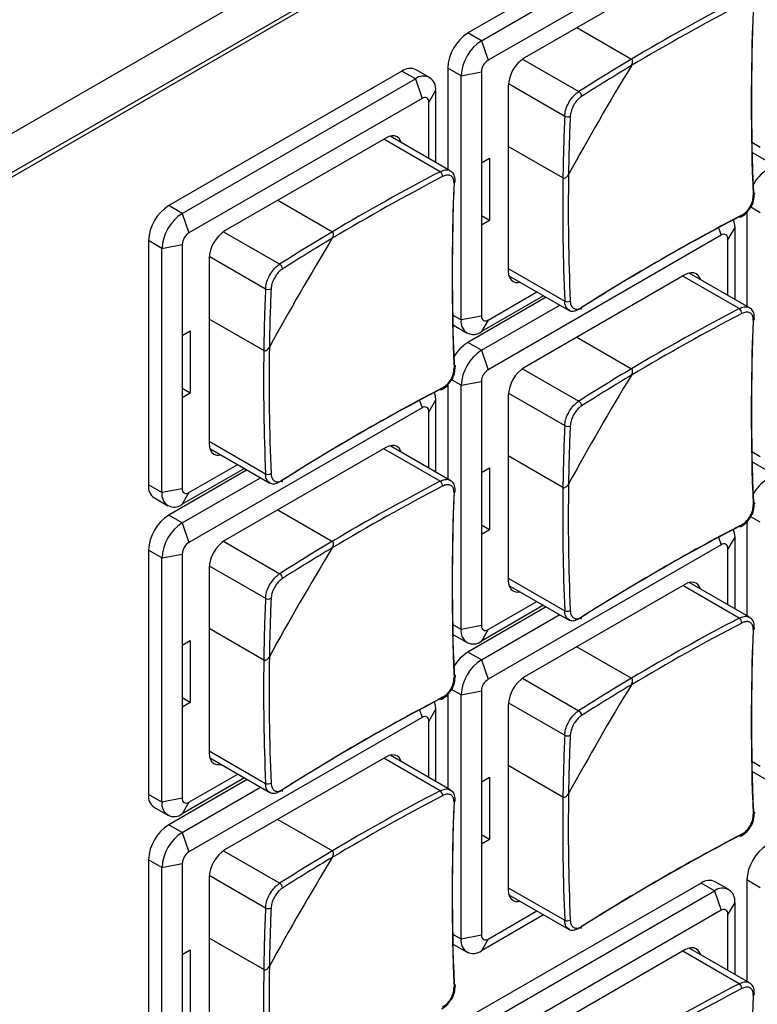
# Model space of a CAD drawing. Header units: millimetres. Extents: x 7146 to 9164, y -1568 to -663.
# Tile 167 of 187: x 8703 to 8742, y -1177 to -1125. Entities that reach past the tile are written whole.
import ezdxf

# ---------------------------------------------------------------- set-up
doc = ezdxf.new("R2010")
doc.units = ezdxf.units.MM
doc.header["$LTSCALE"] = 3

msp = doc.modelspace()

# ---------------------------------------------------------------- linework, layer by layer
at = {"linetype": 'Continuous', "lineweight": 30}
for p, q in [((8817.237, -1067.02), (8631.571, -1174.203)), ((8814.912, -1068.597), (8631.774, -1174.321)), ((8738.581, -1118.92), (8726.348, -1125.981)), ((8727.055, -1126.39), (8739.288, -1119.328)), ((8722.287, -1119.792), (8628.944, -1173.678)), ((8739.642, -1120.348), (8727.409, -1127.41)), ((8737.733, -1122.43), (8729.318, -1127.288)), ((8732.069, -1125.7), (8734.935, -1127.354)), ((8727.055, -1126.39), (8726.348, -1125.981)), ((8727.055, -1126.39), (8727.409, -1127.41)), ((8729.218, -1127.353), (8732.17, -1129.057)), ((8722.883, -1127.982), (8710.651, -1135.044)), ((8723.591, -1128.39), (8722.883, -1127.982)), ((8724.341, -1128.316), (8723.633, -1127.907)), ((8725.995, -1128.227), (8725.288, -1127.819)), ((8725.288, -1127.819), (8725.288, -1133.138)), ((8725.995, -1128.227), (8727.055, -1128.023)), ((8725.995, -1141.046), (8725.995, -1128.227)), ((8727.055, -1128.023), (8727.055, -1132.799)), ((8711.358, -1135.452), (8723.591, -1128.39)), ((8723.591, -1128.39), (8723.944, -1129.411)), ((8728.47, -1128.758), (8728.47, -1138.475)), ((8728.476, -1128.639), (8731.427, -1130.343)), ((8724.651, -1129.002), (8724.298, -1129.615)), ((8724.651, -1129.002), (8724.651, -1132.77)), ((8723.944, -1129.411), (8711.711, -1136.472)), ((8724.298, -1132.566), (8724.298, -1129.615)), ((8725.423, -1133.216), (8722.269, -1131.395)), ((8722.035, -1131.493), (8713.62, -1136.35)), ((8724.886, -1133.261), (8721.929, -1131.554)), ((8731.336, -1133.589), (8728.47, -1131.934)), ((8741.693, -1131.984), (8741.247, -1131.727)), ((8741.296, -1132.263), (8742.003, -1132.671)), ((8727.055, -1132.799), (8727.48, -1132.555)), ((8727.055, -1132.799), (8727.055, -1136.066)), ((8727.48, -1132.555), (8727.48, -1135.821)), ((8711.358, -1135.452), (8710.651, -1135.044)), ((8716.371, -1134.762), (8719.237, -1136.417)), ((8711.358, -1135.452), (8711.711, -1136.472)), ((8740.985, -1135.394), (8740.985, -1140.325)), ((8741.693, -1135.414), (8741.191, -1135.124)), ((8727.48, -1135.821), (8727.055, -1135.576)), ((8727.48, -1135.821), (8727.055, -1136.066)), ((8727.055, -1136.066), (8727.055, -1140.842)), ((8713.52, -1136.415), (8716.472, -1138.119)), ((8739.642, -1136.598), (8727.409, -1143.659)), ((8739.505, -1136.203), (8739.642, -1136.598)), ((8740.349, -1136.189), (8739.995, -1136.802)), ((8740.349, -1136.189), (8740.349, -1139.957)), ((8710.297, -1137.289), (8709.59, -1136.881)), ((8709.59, -1136.881), (8709.59, -1149.7)), ((8710.297, -1137.289), (8711.358, -1137.085)), ((8711.358, -1137.085), (8711.358, -1141.862)), ((8739.995, -1139.753), (8739.995, -1136.802)), ((8710.297, -1150.109), (8710.297, -1137.289)), ((8712.772, -1137.82), (8712.772, -1147.537)), ((8712.778, -1137.701), (8715.729, -1139.405)), ((8728.47, -1138.352), (8731.427, -1140.059)), ((8741.121, -1140.403), (8737.967, -1138.582)), ((8728.503, -1138.726), (8731.656, -1140.547)), ((8737.733, -1138.68), (8729.318, -1143.537)), ((8740.584, -1140.448), (8737.627, -1138.741)), ((8727.409, -1141.047), (8729.965, -1139.571)), ((8730.461, -1139.857), (8726.348, -1142.231)), ((8730.319, -1139.775), (8727.055, -1141.659)), ((8727.055, -1142.639), (8731.168, -1140.265)), ((8715.638, -1142.651), (8712.772, -1140.997)), ((8725.995, -1141.046), (8725.549, -1140.789)), ((8727.055, -1140.842), (8725.995, -1141.046)), ((8727.409, -1141.047), (8727.055, -1141.659)), ((8711.358, -1141.862), (8711.782, -1141.617)), ((8711.782, -1141.617), (8711.782, -1144.883)), ((8725.598, -1141.325), (8726.305, -1141.733)), ((8711.358, -1141.862), (8711.358, -1145.128)), ((8727.055, -1142.639), (8726.348, -1142.231)), ((8732.069, -1141.949), (8734.935, -1143.604)), ((8727.055, -1142.639), (8727.409, -1143.659)), ((8729.218, -1143.602), (8732.17, -1145.306)), ((8725.995, -1144.476), (8725.493, -1144.187)), ((8725.995, -1144.476), (8727.055, -1144.272)), ((8727.055, -1144.272), (8727.055, -1149.049)), ((8711.782, -1144.883), (8711.358, -1144.638)), ((8725.288, -1144.456), (8725.288, -1149.387)), ((8725.995, -1157.296), (8725.995, -1144.476)), ((8711.782, -1144.883), (8711.358, -1145.128)), ((8711.358, -1145.128), (8711.358, -1149.905)), ((8723.807, -1145.265), (8723.944, -1145.66)), ((8724.651, -1145.252), (8724.298, -1145.864)), ((8724.651, -1145.252), (8724.651, -1149.019)), ((8728.47, -1145.007), (8728.47, -1154.724)), ((8728.476, -1144.888), (8731.427, -1146.592)), ((8723.944, -1145.66), (8711.711, -1152.722)), ((8724.298, -1148.815), (8724.298, -1145.864)), ((8712.772, -1147.414), (8715.729, -1149.122)), ((8712.805, -1147.788), (8715.958, -1149.609)), ((8722.035, -1147.742), (8713.62, -1152.599)), ((8724.886, -1149.51), (8721.929, -1147.803)), ((8725.423, -1149.465), (8722.269, -1147.644)), ((8731.336, -1149.838), (8728.47, -1148.184)), ((8741.693, -1148.234), (8741.247, -1147.976)), ((8714.763, -1148.919), (8710.651, -1151.293)), ((8714.621, -1148.837), (8711.358, -1150.721)), ((8711.711, -1150.109), (8714.268, -1148.633)), ((8727.055, -1149.049), (8727.48, -1148.804)), ((8727.48, -1148.804), (8727.48, -1152.07)), ((8741.296, -1148.512), (8742.003, -1148.92)), ((8711.358, -1151.701), (8715.47, -1149.327)), ((8727.055, -1149.049), (8727.055, -1152.315)), ((8710.297, -1150.109), (8709.59, -1149.7)), ((8711.358, -1149.905), (8710.297, -1150.109)), ((8709.901, -1150.387), (8710.608, -1150.795)), ((8711.711, -1150.109), (8711.358, -1150.721)), ((8716.371, -1151.011), (8719.237, -1152.666)), ((8711.358, -1151.701), (8710.651, -1151.293)), ((8741.693, -1151.663), (8741.191, -1151.374)), ((8711.358, -1151.701), (8711.711, -1152.722)), ((8727.48, -1152.07), (8727.055, -1151.825)), ((8727.48, -1152.07), (8727.055, -1152.315)), ((8740.985, -1151.643), (8740.985, -1156.574)), ((8727.055, -1152.315), (8727.055, -1157.092)), ((8739.505, -1152.452), (8739.642, -1152.847)), ((8740.349, -1152.439), (8739.995, -1153.051)), ((8740.349, -1152.439), (8740.349, -1156.207)), ((8710.297, -1153.538), (8709.59, -1153.13)), ((8709.59, -1153.13), (8709.59, -1165.95)), ((8713.52, -1152.664), (8716.472, -1154.368)), ((8739.642, -1152.847), (8727.409, -1159.909)), ((8739.995, -1156.002), (8739.995, -1153.051)), ((8710.297, -1153.538), (8711.358, -1153.334)), ((8710.297, -1166.358), (8710.297, -1153.538)), ((8711.358, -1153.334), (8711.358, -1158.111)), ((8712.772, -1154.069), (8712.772, -1163.786)), ((8712.778, -1153.95), (8715.729, -1155.654)), ((8728.47, -1154.601), (8731.427, -1156.309)), ((8728.503, -1154.976), (8731.656, -1156.796)), ((8737.733, -1154.929), (8729.318, -1159.786)), ((8740.584, -1156.697), (8737.627, -1154.99)), ((8741.121, -1156.652), (8737.967, -1154.832)), ((8730.461, -1156.106), (8726.348, -1158.48)), ((8730.319, -1156.024), (8727.055, -1157.908)), ((8727.409, -1157.296), (8729.965, -1155.82)), ((8727.055, -1158.888), (8731.168, -1156.514)), ((8715.638, -1158.9), (8712.772, -1157.246)), ((8725.995, -1157.296), (8725.549, -1157.039)), ((8727.055, -1157.092), (8725.995, -1157.296)), ((8725.598, -1157.574), (8726.305, -1157.982)), ((8727.409, -1157.296), (8727.055, -1157.908)), ((8711.358, -1158.111), (8711.782, -1157.866)), ((8711.358, -1158.111), (8711.358, -1161.377)), ((8711.782, -1157.866), (8711.782, -1161.132)), ((8732.069, -1158.198), (8734.935, -1159.853)), ((8727.055, -1158.888), (8726.348, -1158.48)), ((8727.055, -1158.888), (8727.409, -1159.909)), ((8729.218, -1159.851), (8732.17, -1161.555)), ((8711.782, -1161.132), (8711.358, -1160.887)), ((8725.288, -1160.705), (8725.288, -1165.636)), ((8725.995, -1160.725), (8725.493, -1160.436)), ((8725.995, -1160.725), (8727.055, -1160.521)), ((8725.995, -1173.545), (8725.995, -1160.725)), ((8727.055, -1160.521), (8727.055, -1165.298)), ((8711.782, -1161.132), (8711.358, -1161.377)), ((8711.358, -1161.377), (8711.358, -1166.154)), ((8728.47, -1161.256), (8728.47, -1170.973)), ((8728.476, -1161.137), (8731.427, -1162.841)), ((8723.944, -1161.909), (8711.711, -1168.971)), ((8723.807, -1161.514), (8723.944, -1161.909)), ((8724.651, -1161.501), (8724.298, -1162.113)), ((8724.651, -1161.501), (8724.651, -1165.269)), ((8724.298, -1165.065), (8724.298, -1162.113)), ((8712.772, -1163.663), (8715.729, -1165.371)), ((8722.035, -1163.991), (8713.62, -1168.848)), ((8725.423, -1165.714), (8722.269, -1163.894)), ((8712.805, -1164.038), (8715.958, -1165.858)), ((8724.886, -1165.759), (8721.929, -1164.052)), ((8731.336, -1166.087), (8728.47, -1164.433)), ((8741.693, -1164.483), (8741.247, -1164.226)), ((8711.711, -1166.358), (8714.268, -1164.882)), ((8741.296, -1164.761), (8742.003, -1165.169)), ((8714.763, -1165.168), (8710.651, -1167.542)), ((8714.621, -1165.086), (8711.358, -1166.97)), ((8727.055, -1165.298), (8727.48, -1165.053)), ((8727.055, -1165.298), (8727.055, -1168.564)), ((8727.48, -1165.053), (8727.48, -1168.319)), ((8710.297, -1166.358), (8709.59, -1165.95)), ((8711.358, -1167.95), (8715.47, -1165.576)), ((8711.358, -1166.154), (8710.297, -1166.358)), ((8711.711, -1166.358), (8711.358, -1166.97)), ((8709.901, -1166.636), (8710.608, -1167.045)), ((8711.358, -1167.95), (8710.651, -1167.542)), ((8716.371, -1167.26), (8719.237, -1168.915)), ((8711.358, -1167.95), (8711.711, -1168.971)), ((8727.48, -1168.319), (8727.055, -1168.074)), ((8727.48, -1168.319), (8727.055, -1168.564)), ((8727.055, -1168.564), (8727.055, -1173.341)), ((8713.52, -1168.913), (8716.472, -1170.617)), ((8710.297, -1169.787), (8709.59, -1169.379)), ((8709.59, -1169.379), (8709.59, -1182.199)), ((8710.297, -1169.787), (8711.358, -1169.583)), ((8711.358, -1169.583), (8711.358, -1174.36)), ((8710.297, -1182.607), (8710.297, -1169.787)), ((8712.772, -1170.318), (8712.772, -1180.035)), ((8712.778, -1170.199), (8715.729, -1171.903)), ((8738.581, -1170.607), (8726.348, -1177.669)), ((8739.288, -1171.015), (8738.581, -1170.607)), ((8740.038, -1170.941), (8739.331, -1170.532)), ((8741.693, -1170.852), (8740.985, -1170.443)), ((8740.985, -1170.443), (8740.985, -1175.763)), ((8727.055, -1178.077), (8739.288, -1171.015)), ((8728.47, -1170.85), (8731.427, -1172.558)), ((8728.503, -1171.225), (8731.656, -1173.045)), ((8739.288, -1171.015), (8739.642, -1172.035)), ((8740.349, -1171.627), (8739.995, -1172.24)), ((8740.349, -1171.627), (8740.349, -1175.395)), ((8739.642, -1172.035), (8727.409, -1179.097)), ((8727.409, -1173.545), (8729.965, -1172.069)), ((8739.995, -1175.191), (8739.995, -1172.24)), ((8730.319, -1172.273), (8727.055, -1174.157)), ((8725.995, -1173.545), (8725.549, -1173.288)), ((8715.638, -1175.149), (8712.772, -1173.495)), ((8727.055, -1173.341), (8725.995, -1173.545)), ((8727.409, -1173.545), (8727.055, -1174.157)), ((8711.358, -1174.36), (8711.782, -1174.115)), ((8711.782, -1174.115), (8711.782, -1177.381)), ((8725.598, -1173.823), (8726.305, -1174.232)), ((8737.733, -1174.117), (8729.318, -1178.975)), ((8740.584, -1175.886), (8737.627, -1174.179)), ((8741.121, -1175.841), (8737.967, -1174.02)), ((8711.358, -1174.36), (8711.358, -1177.626))]:
    msp.add_line(p, q, dxfattribs=at)
at = {"linetype": 'Continuous', "lineweight": 30, "flags": 128}
for points in [[(8722.85, -1131.731), (8722.819, -1131.645), (8722.74, -1131.521), (8722.635, -1131.433), (8722.506, -1131.386), (8722.36, -1131.38), (8722.2, -1131.416), (8722.035, -1131.493)], [(8741.327, -1134.345), (8741.352, -1134.361), (8741.371, -1134.38), (8741.382, -1134.401), (8741.385, -1134.424), (8741.38, -1134.446), (8741.367, -1134.467), (8741.346, -1134.487), (8741.318, -1134.504)], [(8740.718, -1135.544), (8740.717, -1135.576), (8740.71, -1135.604), (8740.698, -1135.626), (8740.682, -1135.642), (8740.661, -1135.65), (8740.637, -1135.651), (8740.611, -1135.644), (8740.584, -1135.631)], [(8740.273, -1135.778), (8740.329, -1135.962), (8740.349, -1136.189)], [(8728.47, -1138.475), (8728.486, -1138.656), (8728.534, -1138.812), (8728.613, -1138.936), (8728.718, -1139.024), (8728.847, -1139.072), (8728.993, -1139.077), (8729.084, -1139.062)], [(8738.548, -1138.918), (8738.517, -1138.832), (8738.438, -1138.708), (8738.333, -1138.62), (8738.204, -1138.573), (8738.057, -1138.567), (8737.898, -1138.603), (8737.733, -1138.68)], [(8725.629, -1143.407), (8725.654, -1143.423), (8725.673, -1143.442), (8725.684, -1143.464), (8725.687, -1143.486), (8725.682, -1143.508), (8725.669, -1143.529), (8725.648, -1143.549), (8725.621, -1143.566)], [(8724.575, -1144.84), (8724.631, -1145.024), (8724.651, -1145.252)], [(8725.021, -1144.606), (8725.019, -1144.638), (8725.013, -1144.666), (8725.001, -1144.688), (8724.984, -1144.704), (8724.963, -1144.712), (8724.94, -1144.713), (8724.914, -1144.707), (8724.886, -1144.693)], [(8712.772, -1147.537), (8712.788, -1147.718), (8712.836, -1147.874), (8712.915, -1147.998), (8713.02, -1148.086), (8713.149, -1148.134), (8713.296, -1148.14), (8713.386, -1148.124)], [(8722.85, -1147.98), (8722.819, -1147.894), (8722.74, -1147.77), (8722.635, -1147.682), (8722.506, -1147.635), (8722.36, -1147.629), (8722.2, -1147.665), (8722.035, -1147.742)], [(8741.327, -1150.594), (8741.352, -1150.61), (8741.371, -1150.629), (8741.382, -1150.651), (8741.385, -1150.673), (8741.38, -1150.695), (8741.367, -1150.716), (8741.346, -1150.736), (8741.318, -1150.753)], [(8740.273, -1152.027), (8740.329, -1152.211), (8740.349, -1152.439)], [(8740.718, -1151.793), (8740.717, -1151.825), (8740.71, -1151.853), (8740.698, -1151.875), (8740.682, -1151.891), (8740.661, -1151.899), (8740.637, -1151.9), (8740.611, -1151.894), (8740.584, -1151.88)], [(8728.47, -1154.724), (8728.486, -1154.905), (8728.534, -1155.061), (8728.613, -1155.186), (8728.718, -1155.273), (8728.847, -1155.321), (8728.993, -1155.327), (8729.084, -1155.311)], [(8738.548, -1155.167), (8738.517, -1155.081), (8738.438, -1154.957), (8738.333, -1154.869), (8738.204, -1154.822), (8738.057, -1154.816), (8737.898, -1154.852), (8737.733, -1154.929)], [(8725.629, -1159.656), (8725.654, -1159.672), (8725.673, -1159.692), (8725.684, -1159.713), (8725.687, -1159.735), (8725.682, -1159.757), (8725.669, -1159.779), (8725.648, -1159.798), (8725.621, -1159.816)], [(8725.021, -1160.855), (8725.019, -1160.887), (8725.013, -1160.915), (8725.001, -1160.937), (8724.984, -1160.953), (8724.963, -1160.961), (8724.94, -1160.962), (8724.914, -1160.956), (8724.886, -1160.942)], [(8724.575, -1161.089), (8724.631, -1161.274), (8724.651, -1161.501)], [(8712.772, -1163.786), (8712.788, -1163.968), (8712.836, -1164.124), (8712.915, -1164.248), (8713.02, -1164.335), (8713.149, -1164.383), (8713.296, -1164.389), (8713.386, -1164.373)], [(8722.85, -1164.229), (8722.819, -1164.143), (8722.74, -1164.019), (8722.635, -1163.931), (8722.506, -1163.884), (8722.36, -1163.878), (8722.2, -1163.914), (8722.035, -1163.991)], [(8741.327, -1166.843), (8741.352, -1166.859), (8741.371, -1166.879), (8741.382, -1166.9), (8741.385, -1166.922), (8741.38, -1166.944), (8741.367, -1166.966), (8741.346, -1166.985), (8741.318, -1167.003)], [(8740.718, -1168.042), (8740.717, -1168.074), (8740.71, -1168.102), (8740.698, -1168.124), (8740.682, -1168.14), (8740.661, -1168.148), (8740.637, -1168.149), (8740.611, -1168.143), (8740.584, -1168.129)], [(8728.47, -1170.973), (8728.486, -1171.155), (8728.534, -1171.311), (8728.613, -1171.435), (8728.718, -1171.522), (8728.847, -1171.57), (8728.993, -1171.576), (8729.084, -1171.56)], [(8738.548, -1174.356), (8738.517, -1174.27), (8738.438, -1174.146), (8738.333, -1174.058), (8738.204, -1174.01), (8738.057, -1174.005), (8737.898, -1174.041), (8737.733, -1174.117)], [(8725.629, -1175.905), (8725.654, -1175.922), (8725.673, -1175.941), (8725.684, -1175.962), (8725.687, -1175.984), (8725.682, -1176.006), (8725.669, -1176.028), (8725.648, -1176.047), (8725.621, -1176.065)]]:
    msp.add_lwpolyline(points, dxfattribs=at)
at = {"linetype": 'Continuous', "lineweight": 30}
for centre, radius, start, end in [((8795.527, -1229.198), 118.215, 117.62185, 120.83734), ((8795.556, -1229.247), 118.562, 117.62308, 120.75044), ((8856.901, -1129.486), 115.676, 177.59286, 182.40714), ((8856.736, -1129.654), 115.52, 177.59353, 182.40647), ((8727.59, -1127.923), 2.305, 122.6056, 177.3942), ((8728.298, -1128.332), 2.305, 122.6056, 177.3942), ((8730.312, -1128.842), 1.844, 122.6053, 177.3945), ((8727.823, -1128.058), 0.768, 122.6049, 177.3946), ((8863.217, -1205.574), 150.075, 148.73964, 151.26036), ((8791.253, -1221.951), 110.092, 120.76751, 122.45762), ((8791.253, -1221.967), 109.815, 120.85649, 122.45761), ((8723.323, -1128.595), 0.754, 65.6924, 125.6182), ((8724.005, -1128.897), 0.655, 350.7868, 129.2032), ((8724.082, -1129.58), 0.218, 350.7863, 129.2047), ((8732.025, -1129.311), 0.292, 0.8335, 60.4096), ((8841.429, -1135.069), 110.103, 177.53972, 179.2298), ((8731.575, -1130.091), 0.292, 239.5947, 299.1597), ((8841.44, -1135.06), 109.824, 177.5397, 179.14083), ((8779.858, -1238.309), 118.562, 117.62308, 120.75044), ((8724.702, -1133.521), 0.318, 0.3609, 54.651), ((8849.84, -1135.147), 118.224, 179.15997, 182.37547), ((8743.186, -1134.998), 2.156, 121.9291, 150.4682), ((8779.829, -1238.261), 118.216, 117.62186, 120.83733), ((8841.039, -1138.716), 115.52, 177.59353, 182.40647), ((8841.203, -1138.548), 115.676, 177.59286, 182.40714), ((8725.58, -1133.765), 0.108, 291.9312, 350.6268), ((8849.896, -1135.147), 118.57, 179.24686, 182.37424), ((8711.893, -1136.985), 2.305, 122.6052, 177.3949), ((8712.6, -1137.394), 2.305, 122.6052, 177.3949), ((8794.218, -1237.918), 115.511, 117.59084, 122.40378), ((8794.154, -1238.144), 115.667, 117.59017, 122.40445), ((8712.125, -1137.12), 0.768, 122.6049, 177.3956), ((8714.614, -1137.904), 1.844, 122.6053, 177.3945), ((8775.555, -1231.013), 110.092, 120.76751, 122.45762), ((8739.78, -1136.767), 0.218, 350.7885, 129.2023), ((8847.528, -1214.642), 150.086, 148.73974, 151.26027), ((8775.553, -1231.027), 109.812, 120.85648, 122.45764), ((8716.328, -1138.373), 0.292, 0.8383, 60.4095), ((8825.731, -1144.131), 110.103, 177.53972, 179.2298), ((8715.877, -1139.153), 0.292, 239.5922, 299.1598), ((8825.742, -1144.122), 109.824, 177.5397, 179.14083), ((8731.56, -1139.77), 0.318, 245.3558, 299.6368), ((8732.218, -1140.411), 0.101, 305.8928, 10.2312), ((8795.527, -1245.448), 118.215, 117.62185, 120.83734), ((8795.556, -1245.496), 118.562, 117.62308, 120.75044), ((8740.4, -1140.708), 0.318, 0.3565, 54.6508), ((8726.641, -1141.151), 0.655, 170.7868, 309.2032), ((8727.271, -1140.877), 0.218, 170.7863, 309.2045), ((8856.736, -1145.903), 115.52, 177.59353, 182.40647), ((8856.901, -1145.735), 115.676, 177.59286, 182.40714), ((8741.278, -1140.952), 0.108, 291.9216, 350.6407), ((8727.488, -1144.06), 2.156, 121.9293, 150.468), ((8834.198, -1144.21), 118.57, 179.24686, 182.37424), ((8834.142, -1144.209), 118.224, 179.15997, 182.37547), ((8728.298, -1144.581), 2.305, 122.6056, 177.3942), ((8727.823, -1144.307), 0.768, 122.6051, 177.3944), ((8730.312, -1145.091), 1.844, 122.6053, 177.3945), ((8791.253, -1238.2), 110.092, 120.76751, 122.45762), ((8863.22, -1221.825), 150.079, 148.73967, 151.26033), ((8791.253, -1238.216), 109.815, 120.85649, 122.45761), ((8778.457, -1247.206), 115.667, 117.59017, 122.40445), ((8778.52, -1246.98), 115.511, 117.59084, 122.40378), ((8732.025, -1145.56), 0.292, 0.8339, 60.4093), ((8724.082, -1145.829), 0.218, 350.7864, 129.2043), ((8841.429, -1151.318), 110.103, 177.53972, 179.2298), ((8731.575, -1146.34), 0.292, 239.5938, 299.1607), ((8841.44, -1151.309), 109.824, 177.5397, 179.14082), ((8715.862, -1148.832), 0.318, 245.3534, 299.637), ((8716.52, -1149.473), 0.101, 305.8666, 10.2494), ((8779.858, -1254.558), 118.562, 117.62308, 120.75044), ((8724.702, -1149.77), 0.318, 0.3613, 54.6508), ((8743.186, -1151.247), 2.156, 121.9296, 150.4678), ((8710.292, -1149.797), 0.708, 172.1945, 236.4926), ((8711.573, -1149.939), 0.218, 170.7837, 309.2041), ((8779.829, -1254.51), 118.216, 117.62186, 120.83733), ((8841.203, -1154.797), 115.676, 177.59286, 182.40714), ((8725.58, -1150.014), 0.108, 291.9302, 350.6274), ((8849.896, -1151.397), 118.57, 179.24686, 182.37424), ((8849.84, -1151.396), 118.224, 179.15997, 182.37547), ((8710.944, -1150.214), 0.655, 170.7852, 309.2038), ((8841.039, -1154.965), 115.52, 177.59353, 182.40647), ((8711.893, -1153.235), 2.305, 122.6052, 177.3949), ((8712.6, -1153.643), 2.305, 122.6052, 177.3949), ((8794.154, -1254.393), 115.667, 117.59017, 122.40445), ((8794.218, -1254.167), 115.511, 117.59084, 122.40378), ((8714.614, -1154.153), 1.844, 122.6053, 177.3945), ((8712.125, -1153.369), 0.768, 122.605, 177.3955), ((8847.532, -1230.893), 150.09, 148.73976, 151.26024), ((8775.555, -1247.262), 110.092, 120.76751, 122.45762), ((8775.553, -1247.276), 109.812, 120.85648, 122.45764), ((8739.78, -1153.016), 0.218, 350.7881, 129.2026), ((8716.328, -1154.622), 0.292, 0.8387, 60.4093), ((8825.731, -1160.38), 110.103, 177.53972, 179.2298), ((8715.877, -1155.402), 0.292, 239.5913, 299.1608), ((8825.743, -1160.371), 109.824, 177.5397, 179.14082), ((8731.56, -1156.019), 0.318, 245.355, 299.6382), ((8732.218, -1156.661), 0.101, 305.6948, 10.4286), ((8795.556, -1261.745), 118.562, 117.62308, 120.75044), ((8740.4, -1156.957), 0.318, 0.3554, 54.6518), ((8727.271, -1157.127), 0.218, 170.786, 309.2054), ((8795.527, -1261.697), 118.215, 117.62185, 120.83734), ((8856.901, -1161.984), 115.676, 177.59286, 182.40714), ((8741.278, -1157.201), 0.108, 291.9239, 350.6384), ((8726.641, -1157.401), 0.655, 170.7869, 309.203), ((8856.736, -1162.152), 115.52, 177.59353, 182.40647), ((8834.142, -1160.458), 118.224, 179.15997, 182.37547), ((8727.488, -1160.309), 2.156, 121.9298, 150.4676), ((8834.198, -1160.459), 118.57, 179.24686, 182.37424), ((8728.298, -1160.83), 2.305, 122.6058, 177.3941), ((8730.312, -1161.34), 1.844, 122.6054, 177.3945), ((8791.253, -1254.449), 110.092, 120.76751, 122.45762), ((8727.823, -1160.556), 0.768, 122.6049, 177.3946), ((8863.218, -1238.073), 150.076, 148.73965, 151.26035), ((8791.253, -1254.466), 109.815, 120.85649, 122.45761), ((8778.52, -1263.229), 115.511, 117.59084, 122.40378), ((8778.457, -1263.455), 115.667, 117.59017, 122.40445), ((8724.082, -1162.078), 0.218, 350.7861, 129.2046), ((8732.025, -1161.809), 0.292, 0.8327, 60.4105), ((8841.429, -1167.567), 110.103, 177.53972, 179.2298), ((8731.575, -1162.589), 0.292, 239.5948, 299.1597), ((8841.44, -1167.559), 109.824, 177.5397, 179.14082), ((8715.862, -1165.081), 0.318, 245.3526, 299.6383), ((8710.303, -1166.04), 0.719, 172.7439, 235.9432), ((8716.52, -1165.723), 0.101, 305.6904, 10.425), ((8779.829, -1270.76), 118.216, 117.62186, 120.83733), ((8779.858, -1270.807), 118.562, 117.62308, 120.75044), ((8724.702, -1166.019), 0.318, 0.3602, 54.6518), ((8849.84, -1167.645), 118.224, 179.15997, 182.37547), ((8710.944, -1166.463), 0.655, 170.7854, 309.2036), ((8711.573, -1166.189), 0.218, 170.7834, 309.2051), ((8841.039, -1171.214), 115.52, 177.59353, 182.40647), ((8841.203, -1171.047), 115.676, 177.59286, 182.40714), ((8725.58, -1166.263), 0.108, 291.9325, 350.6251), ((8849.896, -1167.646), 118.57, 179.24686, 182.37425), ((8711.893, -1169.484), 2.305, 122.6054, 177.3948), ((8712.6, -1169.892), 2.305, 122.6054, 177.3948), ((8794.218, -1270.416), 115.511, 117.59084, 122.40378), ((8794.154, -1270.642), 115.667, 117.59017, 122.40445), ((8743.288, -1170.548), 2.305, 122.6054, 177.3942), ((8712.125, -1169.618), 0.768, 122.6049, 177.3956), ((8714.614, -1170.402), 1.844, 122.6054, 177.3945), ((8775.555, -1263.511), 110.092, 120.76751, 122.45762), ((8847.529, -1247.141), 150.087, 148.73974, 151.26026), ((8775.553, -1263.525), 109.812, 120.85648, 122.45764), ((8716.328, -1170.871), 0.292, 0.8375, 60.4104), ((8739.021, -1171.22), 0.754, 65.6926, 125.6185), ((8739.702, -1171.522), 0.655, 350.7854, 129.2038), ((8825.731, -1176.629), 110.103, 177.53972, 179.2298), ((8715.877, -1171.651), 0.292, 239.5923, 299.1598), ((8825.743, -1176.621), 109.824, 177.5397, 179.14082), ((8739.78, -1172.205), 0.218, 350.7884, 129.2038), ((8731.56, -1172.268), 0.318, 245.3547, 299.6372), ((8732.216, -1172.909), 0.103, 306.4909, 9.6349), ((8726.641, -1173.65), 0.655, 170.7867, 309.203), ((8727.271, -1173.376), 0.218, 170.7857, 309.205), ((8834.198, -1176.708), 118.57, 179.24686, 182.37425), ((8834.142, -1176.707), 118.224, 179.15997, 182.37547), ((8795.527, -1280.885), 118.215, 117.62185, 120.83734), ((8795.556, -1280.934), 118.562, 117.62308, 120.75044), ((8740.4, -1176.146), 0.318, 0.3564, 54.6503), ((8856.901, -1181.173), 115.676, 177.59286, 182.40714), ((8856.736, -1181.341), 115.52, 177.59353, 182.40647), ((8741.278, -1176.39), 0.108, 291.9266, 350.6398)]:
    msp.add_arc(centre, radius, start, end, dxfattribs=at)
for points, knots in [([(8630.7, -1164.809), (8632.61, -1163.707), (8669.32, -1142.516), (8723.499, -1111.309), (8784.237, -1076.086), (8811.616, -1060.472), (8821.792, -1054.46), (8823.758, -1053.405), (8824.456, -1052.865), (8824.693, -1052.681)], [0, 0, 0, 0, 0.029527, 0.567428, 0.836378, 0.970853, 0.987662, 0.995807, 1, 1, 1, 1]), ([(8734.93, -1127.696), (8734.95, -1127.656), (8734.985, -1127.588), (8734.998, -1127.49), (8734.988, -1127.422), (8734.966, -1127.377), (8734.945, -1127.361), (8734.935, -1127.354)], [0, 0, 0, 0, 0.332466, 0.576139, 0.752672, 0.891573, 1, 1, 1, 1]), ([(8734.93, -1127.696), (8734.95, -1127.656), (8734.985, -1127.588), (8734.998, -1127.49), (8734.988, -1127.422), (8734.966, -1127.377), (8734.945, -1127.361), (8734.935, -1127.354)], [0, 0, 0, 0, 0.332466, 0.576139, 0.752672, 0.891573, 1, 1, 1, 1]), ([(8731.427, -1130.343), (8731.438, -1130.243), (8731.461, -1130.045), (8731.592, -1129.716), (8731.779, -1129.414), (8731.983, -1129.187), (8732.116, -1129.094), (8732.17, -1129.057)], [0, 0, 0, 0, 0.214468, 0.428996, 0.643252, 0.857373, 1, 1, 1, 1]), ([(8732.317, -1129.306), (8732.275, -1129.337), (8732.168, -1129.413), (8732.004, -1129.596), (8731.853, -1129.841), (8731.746, -1130.106), (8731.727, -1130.266), (8731.717, -1130.346)], [0, 0, 0, 0, 0.142651, 0.356761, 0.570993, 0.785502, 1, 1, 1, 1]), ([(8724.886, -1133.261), (8724.972, -1133.225), (8725.143, -1133.154), (8725.328, -1133.156), (8725.399, -1133.213), (8725.416, -1133.227)], [0, 0, 0, 0, 0.429453, 0.859023, 1, 1, 1, 1]), ([(8725.621, -1133.865), (8725.62, -1133.817), (8725.617, -1133.695), (8725.55, -1133.544), (8725.415, -1133.448), (8725.232, -1133.43), (8725.091, -1133.489), (8725.021, -1133.519)], [0, 0, 0, 0, 0.142651, 0.356762, 0.570996, 0.785504, 1, 1, 1, 1]), ([(8725.682, -1133.782), (8725.68, -1133.689), (8725.674, -1133.507), (8725.566, -1133.307), (8725.455, -1133.248), (8725.416, -1133.227)], [0, 0, 0, 0, 0.406449, 0.790556, 1, 1, 1, 1]), ([(8731.336, -1133.589), (8731.345, -1133.593), (8731.367, -1133.603), (8731.413, -1133.603), (8731.476, -1133.581), (8731.552, -1133.524), (8731.602, -1133.46), (8731.626, -1133.418), (8731.629, -1133.413)], [0, 0, 0, 0, 0.092406, 0.221891, 0.3963, 0.637999, 0.95652, 1, 1, 1, 1]), ([(8731.336, -1133.589), (8731.345, -1133.593), (8731.367, -1133.603), (8731.413, -1133.603), (8731.476, -1133.581), (8731.552, -1133.524), (8731.602, -1133.46), (8731.626, -1133.418), (8731.629, -1133.413)], [0, 0, 0, 0, 0.092406, 0.221891, 0.3963, 0.637999, 0.95652, 1, 1, 1, 1]), ([(8740.718, -1135.544), (8740.765, -1135.516), (8740.882, -1135.445), (8741.055, -1135.267), (8741.208, -1135.023), (8741.307, -1134.754), (8741.315, -1134.588), (8741.318, -1134.504)], [0, 0, 0, 0, 0.14265, 0.356768, 0.570999, 0.785505, 1, 1, 1, 1]), ([(8741.159, -1135.176), (8741.166, -1135.168), (8741.256, -1135.057), (8741.359, -1134.781), (8741.376, -1134.539), (8741.384, -1134.418)], [0, 0, 0, 0, 0.040051, 0.52005, 1, 1, 1, 1]), ([(8740.676, -1135.639), (8740.766, -1135.585), (8740.952, -1135.474), (8741.089, -1135.277), (8741.159, -1135.176)], [0, 0, 0, 0, 0.486105, 1, 1, 1, 1]), ([(8719.232, -1136.758), (8719.252, -1136.718), (8719.287, -1136.65), (8719.3, -1136.552), (8719.291, -1136.484), (8719.269, -1136.44), (8719.247, -1136.424), (8719.237, -1136.417)], [0, 0, 0, 0, 0.332491, 0.57614, 0.752673, 0.891574, 1, 1, 1, 1]), ([(8719.232, -1136.758), (8719.252, -1136.718), (8719.287, -1136.65), (8719.3, -1136.552), (8719.291, -1136.484), (8719.269, -1136.44), (8719.247, -1136.424), (8719.237, -1136.417)], [0, 0, 0, 0, 0.332491, 0.57614, 0.752673, 0.891574, 1, 1, 1, 1]), ([(8715.729, -1139.405), (8715.741, -1139.305), (8715.763, -1139.107), (8715.894, -1138.779), (8716.081, -1138.476), (8716.285, -1138.249), (8716.419, -1138.156), (8716.472, -1138.119)], [0, 0, 0, 0, 0.21447, 0.428995, 0.643259, 0.857373, 1, 1, 1, 1]), ([(8716.62, -1138.369), (8716.577, -1138.399), (8716.47, -1138.475), (8716.306, -1138.658), (8716.155, -1138.903), (8716.048, -1139.168), (8716.029, -1139.328), (8716.02, -1139.408)], [0, 0, 0, 0, 0.14265, 0.356768, 0.570998, 0.785504, 1, 1, 1, 1]), ([(8731.662, -1140.535), (8731.623, -1140.512), (8731.525, -1140.455), (8731.448, -1140.278), (8731.433, -1140.122), (8731.427, -1140.059)], [0, 0, 0, 0, 0.285619, 0.714392, 1, 1, 1, 1]), ([(8731.717, -1140.047), (8731.722, -1140.098), (8731.735, -1140.225), (8731.812, -1140.381), (8731.948, -1140.479), (8732.124, -1140.492), (8732.253, -1140.426), (8732.317, -1140.393)], [0, 0, 0, 0, 0.142651, 0.356762, 0.570995, 0.785504, 1, 1, 1, 1]), ([(8732.17, -1140.488), (8732.09, -1140.527), (8731.931, -1140.605), (8731.752, -1140.608), (8731.68, -1140.55), (8731.662, -1140.535)], [0, 0, 0, 0, 0.428401, 0.856919, 1, 1, 1, 1]), ([(8740.584, -1140.448), (8740.67, -1140.412), (8740.841, -1140.341), (8741.026, -1140.343), (8741.096, -1140.4), (8741.114, -1140.414)], [0, 0, 0, 0, 0.4294537, 0.8590251, 1, 1, 1, 1]), ([(8741.318, -1141.052), (8741.317, -1141.004), (8741.315, -1140.882), (8741.248, -1140.731), (8741.113, -1140.635), (8740.929, -1140.617), (8740.789, -1140.676), (8740.718, -1140.706)], [0, 0, 0, 0, 0.14265, 0.356757, 0.570989, 0.785495, 1, 1, 1, 1]), ([(8741.38, -1140.969), (8741.377, -1140.876), (8741.372, -1140.694), (8741.264, -1140.494), (8741.153, -1140.435), (8741.114, -1140.414)], [0, 0, 0, 0, 0.40645, 0.790556, 1, 1, 1, 1]), ([(8715.638, -1142.651), (8715.647, -1142.655), (8715.669, -1142.665), (8715.715, -1142.665), (8715.778, -1142.643), (8715.854, -1142.586), (8715.904, -1142.522), (8715.928, -1142.481), (8715.931, -1142.476)], [0, 0, 0, 0, 0.092404, 0.221901, 0.396294, 0.637995, 0.95652, 1, 1, 1, 1]), ([(8715.638, -1142.651), (8715.647, -1142.655), (8715.669, -1142.665), (8715.715, -1142.665), (8715.778, -1142.643), (8715.854, -1142.586), (8715.904, -1142.522), (8715.928, -1142.481), (8715.931, -1142.476)], [0, 0, 0, 0, 0.092404, 0.221901, 0.396294, 0.637995, 0.95652, 1, 1, 1, 1]), ([(8725.021, -1144.606), (8725.067, -1144.578), (8725.184, -1144.508), (8725.357, -1144.329), (8725.51, -1144.086), (8725.61, -1143.816), (8725.617, -1143.65), (8725.621, -1143.566)], [0, 0, 0, 0, 0.142651, 0.356761, 0.570994, 0.785503, 1, 1, 1, 1]), ([(8725.461, -1144.238), (8725.468, -1144.23), (8725.558, -1144.119), (8725.661, -1143.843), (8725.678, -1143.602), (8725.686, -1143.481)], [0, 0, 0, 0, 0.0400364, 0.520041, 1, 1, 1, 1]), ([(8734.93, -1143.945), (8734.95, -1143.905), (8734.985, -1143.837), (8734.998, -1143.739), (8734.988, -1143.671), (8734.966, -1143.627), (8734.945, -1143.611), (8734.935, -1143.604)], [0, 0, 0, 0, 0.332461, 0.576139, 0.752672, 0.891574, 1, 1, 1, 1]), ([(8734.93, -1143.945), (8734.95, -1143.905), (8734.985, -1143.837), (8734.998, -1143.739), (8734.988, -1143.671), (8734.966, -1143.627), (8734.945, -1143.611), (8734.935, -1143.604)], [0, 0, 0, 0, 0.332461, 0.576139, 0.752672, 0.891574, 1, 1, 1, 1]), ([(8724.978, -1144.701), (8725.068, -1144.647), (8725.254, -1144.536), (8725.391, -1144.339), (8725.461, -1144.238)], [0, 0, 0, 0, 0.486116, 1, 1, 1, 1]), ([(8731.427, -1146.592), (8731.438, -1146.492), (8731.461, -1146.294), (8731.592, -1145.966), (8731.779, -1145.663), (8731.983, -1145.436), (8732.116, -1145.343), (8732.17, -1145.306)], [0, 0, 0, 0, 0.214468, 0.428997, 0.643252, 0.857373, 1, 1, 1, 1]), ([(8732.317, -1145.556), (8732.275, -1145.586), (8732.168, -1145.662), (8732.004, -1145.845), (8731.853, -1146.09), (8731.746, -1146.355), (8731.727, -1146.515), (8731.717, -1146.595)], [0, 0, 0, 0, 0.142651, 0.356762, 0.570994, 0.785501, 1, 1, 1, 1]), ([(8715.965, -1149.597), (8715.925, -1149.575), (8715.827, -1149.518), (8715.75, -1149.34), (8715.735, -1149.184), (8715.729, -1149.122)], [0, 0, 0, 0, 0.285619, 0.714393, 1, 1, 1, 1]), ([(8716.02, -1149.109), (8716.025, -1149.16), (8716.037, -1149.288), (8716.114, -1149.443), (8716.25, -1149.541), (8716.426, -1149.554), (8716.555, -1149.488), (8716.62, -1149.455)], [0, 0, 0, 0, 0.14265, 0.356758, 0.570989, 0.785495, 1, 1, 1, 1]), ([(8724.886, -1149.51), (8724.972, -1149.475), (8725.143, -1149.403), (8725.328, -1149.405), (8725.399, -1149.462), (8725.416, -1149.476)], [0, 0, 0, 0, 0.4294537, 0.8590251, 1, 1, 1, 1]), ([(8725.682, -1150.031), (8725.68, -1149.938), (8725.674, -1149.756), (8725.566, -1149.557), (8725.455, -1149.497), (8725.416, -1149.476)], [0, 0, 0, 0, 0.40645, 0.790556, 1, 1, 1, 1]), ([(8716.472, -1149.55), (8716.392, -1149.589), (8716.233, -1149.667), (8716.054, -1149.67), (8715.982, -1149.612), (8715.965, -1149.597)], [0, 0, 0, 0, 0.428401, 0.856919, 1, 1, 1, 1]), ([(8725.621, -1150.115), (8725.62, -1150.066), (8725.617, -1149.944), (8725.55, -1149.794), (8725.415, -1149.697), (8725.232, -1149.679), (8725.091, -1149.738), (8725.021, -1149.768)], [0, 0, 0, 0, 0.142651, 0.356761, 0.570995, 0.785504, 1, 1, 1, 1]), ([(8731.336, -1149.838), (8731.345, -1149.842), (8731.367, -1149.852), (8731.413, -1149.852), (8731.476, -1149.83), (8731.552, -1149.773), (8731.602, -1149.709), (8731.626, -1149.668), (8731.629, -1149.663)], [0, 0, 0, 0, 0.092406, 0.221892, 0.3963, 0.637994, 0.956517, 1, 1, 1, 1]), ([(8731.336, -1149.838), (8731.345, -1149.842), (8731.367, -1149.852), (8731.413, -1149.852), (8731.476, -1149.83), (8731.552, -1149.773), (8731.602, -1149.709), (8731.626, -1149.668), (8731.629, -1149.663)], [0, 0, 0, 0, 0.092406, 0.221892, 0.3963, 0.637994, 0.956517, 1, 1, 1, 1]), ([(8740.718, -1151.793), (8740.765, -1151.765), (8740.882, -1151.695), (8741.055, -1151.516), (8741.208, -1151.273), (8741.307, -1151.003), (8741.315, -1150.837), (8741.318, -1150.753)], [0, 0, 0, 0, 0.142649, 0.356767, 0.570997, 0.785504, 1, 1, 1, 1]), ([(8741.159, -1151.425), (8741.166, -1151.417), (8741.256, -1151.306), (8741.359, -1151.03), (8741.376, -1150.789), (8741.384, -1150.668)], [0, 0, 0, 0, 0.0400509, 0.5200502, 1, 1, 1, 1]), ([(8740.676, -1151.888), (8740.766, -1151.834), (8740.952, -1151.723), (8741.089, -1151.526), (8741.159, -1151.425)], [0, 0, 0, 0, 0.4861059, 1, 1, 1, 1]), ([(8719.232, -1153.007), (8719.252, -1152.968), (8719.287, -1152.899), (8719.3, -1152.801), (8719.291, -1152.733), (8719.269, -1152.689), (8719.247, -1152.673), (8719.237, -1152.666)], [0, 0, 0, 0, 0.332487, 0.57614, 0.752672, 0.891574, 1, 1, 1, 1]), ([(8719.232, -1153.007), (8719.252, -1152.968), (8719.287, -1152.899), (8719.3, -1152.801), (8719.291, -1152.733), (8719.269, -1152.689), (8719.247, -1152.673), (8719.237, -1152.666)], [0, 0, 0, 0, 0.332487, 0.57614, 0.752672, 0.891574, 1, 1, 1, 1]), ([(8715.729, -1155.654), (8715.741, -1155.555), (8715.763, -1155.356), (8715.894, -1155.028), (8716.081, -1154.725), (8716.285, -1154.499), (8716.419, -1154.405), (8716.472, -1154.368)], [0, 0, 0, 0, 0.214469, 0.428995, 0.643258, 0.857372, 1, 1, 1, 1]), ([(8716.62, -1154.618), (8716.577, -1154.648), (8716.47, -1154.724), (8716.306, -1154.908), (8716.155, -1155.152), (8716.048, -1155.417), (8716.029, -1155.577), (8716.02, -1155.657)], [0, 0, 0, 0, 0.14265, 0.356768, 0.570999, 0.785504, 1, 1, 1, 1]), ([(8731.662, -1156.784), (8731.623, -1156.762), (8731.525, -1156.705), (8731.448, -1156.527), (8731.433, -1156.371), (8731.427, -1156.309)], [0, 0, 0, 0, 0.285617, 0.71439, 1, 1, 1, 1]), ([(8732.17, -1156.737), (8732.09, -1156.776), (8731.931, -1156.854), (8731.752, -1156.857), (8731.68, -1156.799), (8731.662, -1156.784)], [0, 0, 0, 0, 0.428401, 0.856919, 1, 1, 1, 1]), ([(8731.717, -1156.296), (8731.722, -1156.347), (8731.735, -1156.475), (8731.812, -1156.63), (8731.948, -1156.728), (8732.124, -1156.741), (8732.253, -1156.675), (8732.317, -1156.642)], [0, 0, 0, 0, 0.142651, 0.356763, 0.570997, 0.785505, 1, 1, 1, 1]), ([(8740.584, -1156.697), (8740.67, -1156.662), (8740.841, -1156.59), (8741.026, -1156.592), (8741.096, -1156.649), (8741.114, -1156.663)], [0, 0, 0, 0, 0.429453, 0.859022, 1, 1, 1, 1]), ([(8741.38, -1157.218), (8741.377, -1157.125), (8741.372, -1156.943), (8741.264, -1156.744), (8741.153, -1156.684), (8741.114, -1156.663)], [0, 0, 0, 0, 0.4064498, 0.7905596, 1, 1, 1, 1]), ([(8741.318, -1157.302), (8741.317, -1157.253), (8741.315, -1157.131), (8741.248, -1156.981), (8741.113, -1156.884), (8740.929, -1156.866), (8740.789, -1156.925), (8740.718, -1156.955)], [0, 0, 0, 0, 0.14265, 0.356759, 0.57099, 0.785496, 1, 1, 1, 1]), ([(8715.638, -1158.9), (8715.647, -1158.904), (8715.669, -1158.914), (8715.715, -1158.914), (8715.778, -1158.892), (8715.854, -1158.835), (8715.904, -1158.771), (8715.928, -1158.73), (8715.931, -1158.725)], [0, 0, 0, 0, 0.092403, 0.221901, 0.396293, 0.63799, 0.956517, 1, 1, 1, 1]), ([(8715.638, -1158.9), (8715.647, -1158.904), (8715.669, -1158.914), (8715.715, -1158.914), (8715.778, -1158.892), (8715.854, -1158.835), (8715.904, -1158.771), (8715.928, -1158.73), (8715.931, -1158.725)], [0, 0, 0, 0, 0.092403, 0.221901, 0.396293, 0.63799, 0.956517, 1, 1, 1, 1]), ([(8725.021, -1160.855), (8725.067, -1160.827), (8725.184, -1160.757), (8725.357, -1160.579), (8725.51, -1160.335), (8725.61, -1160.065), (8725.617, -1159.899), (8725.621, -1159.816)], [0, 0, 0, 0, 0.142651, 0.356761, 0.570993, 0.785502, 1, 1, 1, 1]), ([(8725.461, -1160.487), (8725.468, -1160.479), (8725.558, -1160.368), (8725.661, -1160.093), (8725.678, -1159.851), (8725.686, -1159.73)], [0, 0, 0, 0, 0.040036, 0.520041, 1, 1, 1, 1]), ([(8734.93, -1160.194), (8734.95, -1160.155), (8734.985, -1160.086), (8734.998, -1159.988), (8734.988, -1159.92), (8734.966, -1159.876), (8734.945, -1159.86), (8734.935, -1159.853)], [0, 0, 0, 0, 0.3324677, 0.5761391, 0.7526718, 0.8915736, 1, 1, 1, 1]), ([(8734.93, -1160.194), (8734.95, -1160.155), (8734.985, -1160.086), (8734.998, -1159.988), (8734.988, -1159.92), (8734.966, -1159.876), (8734.945, -1159.86), (8734.935, -1159.853)], [0, 0, 0, 0, 0.3324677, 0.5761391, 0.7526718, 0.8915736, 1, 1, 1, 1]), ([(8724.978, -1160.951), (8725.068, -1160.897), (8725.254, -1160.785), (8725.391, -1160.589), (8725.461, -1160.487)], [0, 0, 0, 0, 0.486116, 1, 1, 1, 1]), ([(8731.427, -1162.841), (8731.438, -1162.742), (8731.461, -1162.543), (8731.592, -1162.215), (8731.779, -1161.912), (8731.983, -1161.686), (8732.116, -1161.592), (8732.17, -1161.555)], [0, 0, 0, 0, 0.214468, 0.428996, 0.643253, 0.857374, 1, 1, 1, 1]), ([(8732.317, -1161.805), (8732.275, -1161.835), (8732.168, -1161.911), (8732.004, -1162.095), (8731.853, -1162.339), (8731.746, -1162.604), (8731.727, -1162.764), (8731.717, -1162.844)], [0, 0, 0, 0, 0.1426512, 0.3567601, 0.5709923, 0.7855018, 1, 1, 1, 1]), ([(8715.965, -1165.846), (8715.925, -1165.824), (8715.827, -1165.767), (8715.75, -1165.589), (8715.735, -1165.433), (8715.729, -1165.371)], [0, 0, 0, 0, 0.285618, 0.714391, 1, 1, 1, 1]), ([(8716.02, -1165.358), (8716.025, -1165.409), (8716.037, -1165.537), (8716.114, -1165.693), (8716.25, -1165.79), (8716.426, -1165.803), (8716.555, -1165.738), (8716.62, -1165.705)], [0, 0, 0, 0, 0.14265, 0.356759, 0.57099, 0.785496, 1, 1, 1, 1]), ([(8716.472, -1165.799), (8716.392, -1165.839), (8716.233, -1165.917), (8716.054, -1165.919), (8715.982, -1165.861), (8715.965, -1165.846)], [0, 0, 0, 0, 0.428401, 0.856919, 1, 1, 1, 1]), ([(8724.886, -1165.759), (8724.972, -1165.724), (8725.143, -1165.652), (8725.328, -1165.654), (8725.399, -1165.711), (8725.416, -1165.725)], [0, 0, 0, 0, 0.429453, 0.859022, 1, 1, 1, 1]), ([(8725.621, -1166.364), (8725.62, -1166.315), (8725.617, -1166.193), (8725.55, -1166.043), (8725.415, -1165.946), (8725.232, -1165.928), (8725.091, -1165.988), (8725.021, -1166.017)], [0, 0, 0, 0, 0.142651, 0.356763, 0.570997, 0.785505, 1, 1, 1, 1]), ([(8725.682, -1166.28), (8725.68, -1166.187), (8725.674, -1166.005), (8725.566, -1165.806), (8725.455, -1165.746), (8725.416, -1165.725)], [0, 0, 0, 0, 0.4064498, 0.7905596, 1, 1, 1, 1]), ([(8731.336, -1166.087), (8731.345, -1166.091), (8731.367, -1166.101), (8731.413, -1166.101), (8731.476, -1166.079), (8731.552, -1166.022), (8731.602, -1165.958), (8731.626, -1165.917), (8731.629, -1165.912)], [0, 0, 0, 0, 0.0924062, 0.22189, 0.3963034, 0.6379986, 0.9565169, 1, 1, 1, 1]), ([(8731.336, -1166.087), (8731.345, -1166.091), (8731.367, -1166.101), (8731.413, -1166.101), (8731.476, -1166.079), (8731.552, -1166.022), (8731.602, -1165.958), (8731.626, -1165.917), (8731.629, -1165.912)], [0, 0, 0, 0, 0.0924062, 0.22189, 0.3963034, 0.6379986, 0.9565169, 1, 1, 1, 1]), ([(8740.718, -1168.042), (8740.765, -1168.014), (8740.882, -1167.944), (8741.055, -1167.766), (8741.208, -1167.522), (8741.307, -1167.253), (8741.315, -1167.086), (8741.318, -1167.003)], [0, 0, 0, 0, 0.1426492, 0.3567685, 0.5709967, 0.7855066, 1, 1, 1, 1]), ([(8741.159, -1167.674), (8741.166, -1167.666), (8741.256, -1167.555), (8741.359, -1167.28), (8741.376, -1167.038), (8741.384, -1166.917)], [0, 0, 0, 0, 0.0400534, 0.5200496, 1, 1, 1, 1]), ([(8740.676, -1168.138), (8740.766, -1168.084), (8740.952, -1167.973), (8741.089, -1167.776), (8741.159, -1167.674)], [0, 0, 0, 0, 0.486107, 1, 1, 1, 1]), ([(8719.232, -1169.256), (8719.252, -1169.217), (8719.287, -1169.148), (8719.3, -1169.05), (8719.291, -1168.982), (8719.269, -1168.938), (8719.247, -1168.922), (8719.237, -1168.915)], [0, 0, 0, 0, 0.332493, 0.57614, 0.752672, 0.891574, 1, 1, 1, 1]), ([(8719.232, -1169.256), (8719.252, -1169.217), (8719.287, -1169.148), (8719.3, -1169.05), (8719.291, -1168.982), (8719.269, -1168.938), (8719.247, -1168.922), (8719.237, -1168.915)], [0, 0, 0, 0, 0.332493, 0.57614, 0.752672, 0.891574, 1, 1, 1, 1]), ([(8715.729, -1171.903), (8715.741, -1171.804), (8715.763, -1171.605), (8715.894, -1171.277), (8716.081, -1170.974), (8716.285, -1170.748), (8716.419, -1170.654), (8716.472, -1170.617)], [0, 0, 0, 0, 0.214469, 0.428994, 0.643259, 0.857373, 1, 1, 1, 1]), ([(8716.62, -1170.867), (8716.577, -1170.897), (8716.47, -1170.973), (8716.306, -1171.157), (8716.155, -1171.402), (8716.048, -1171.666), (8716.029, -1171.826), (8716.02, -1171.906)], [0, 0, 0, 0, 0.14265, 0.356767, 0.570997, 0.785504, 1, 1, 1, 1]), ([(8731.662, -1173.033), (8731.623, -1173.011), (8731.525, -1172.954), (8731.448, -1172.776), (8731.433, -1172.62), (8731.427, -1172.558)], [0, 0, 0, 0, 0.285617, 0.71439, 1, 1, 1, 1]), ([(8731.717, -1172.545), (8731.722, -1172.596), (8731.735, -1172.724), (8731.812, -1172.88), (8731.948, -1172.977), (8732.124, -1172.991), (8732.253, -1172.925), (8732.317, -1172.892)], [0, 0, 0, 0, 0.142651, 0.356763, 0.570997, 0.785504, 1, 1, 1, 1]), ([(8732.17, -1172.987), (8732.09, -1173.026), (8731.931, -1173.104), (8731.752, -1173.106), (8731.68, -1173.048), (8731.662, -1173.033)], [0, 0, 0, 0, 0.428401, 0.856919, 1, 1, 1, 1]), ([(8715.638, -1175.149), (8715.647, -1175.154), (8715.669, -1175.164), (8715.715, -1175.163), (8715.778, -1175.142), (8715.854, -1175.084), (8715.904, -1175.021), (8715.928, -1174.979), (8715.931, -1174.974)], [0, 0, 0, 0, 0.092404, 0.2219, 0.396297, 0.637995, 0.956516, 1, 1, 1, 1]), ([(8715.638, -1175.149), (8715.647, -1175.154), (8715.669, -1175.164), (8715.715, -1175.163), (8715.778, -1175.142), (8715.854, -1175.084), (8715.904, -1175.021), (8715.928, -1174.979), (8715.931, -1174.974)], [0, 0, 0, 0, 0.092404, 0.2219, 0.396297, 0.637995, 0.956516, 1, 1, 1, 1]), ([(8740.584, -1175.886), (8740.67, -1175.85), (8740.841, -1175.779), (8741.026, -1175.781), (8741.096, -1175.838), (8741.114, -1175.852)], [0, 0, 0, 0, 0.4294537, 0.8590251, 1, 1, 1, 1]), ([(8741.38, -1176.407), (8741.377, -1176.313), (8741.372, -1176.131), (8741.264, -1175.932), (8741.153, -1175.873), (8741.114, -1175.852)], [0, 0, 0, 0, 0.406446, 0.790553, 1, 1, 1, 1]), ([(8725.021, -1177.104), (8725.067, -1177.076), (8725.184, -1177.006), (8725.357, -1176.828), (8725.51, -1176.584), (8725.61, -1176.315), (8725.617, -1176.148), (8725.621, -1176.065)], [0, 0, 0, 0, 0.1426507, 0.3567619, 0.5709923, 0.7855044, 1, 1, 1, 1]), ([(8725.461, -1176.737), (8725.468, -1176.728), (8725.558, -1176.618), (8725.661, -1176.342), (8725.678, -1176.1), (8725.686, -1175.979)], [0, 0, 0, 0, 0.040039, 0.52004, 1, 1, 1, 1]), ([(8741.318, -1176.49), (8741.317, -1176.442), (8741.315, -1176.32), (8741.248, -1176.169), (8741.113, -1176.073), (8740.929, -1176.055), (8740.789, -1176.114), (8740.718, -1176.144)], [0, 0, 0, 0, 0.1426493, 0.3567583, 0.5709895, 0.7854964, 1, 1, 1, 1]), ([(8724.978, -1177.2), (8725.068, -1177.146), (8725.254, -1177.035), (8725.391, -1176.838), (8725.461, -1176.737)], [0, 0, 0, 0, 0.486118, 1, 1, 1, 1])]:
    msp.add_open_spline(points, degree=3, knots=knots, dxfattribs=at)

doc.saveas('drawing.dxf')
